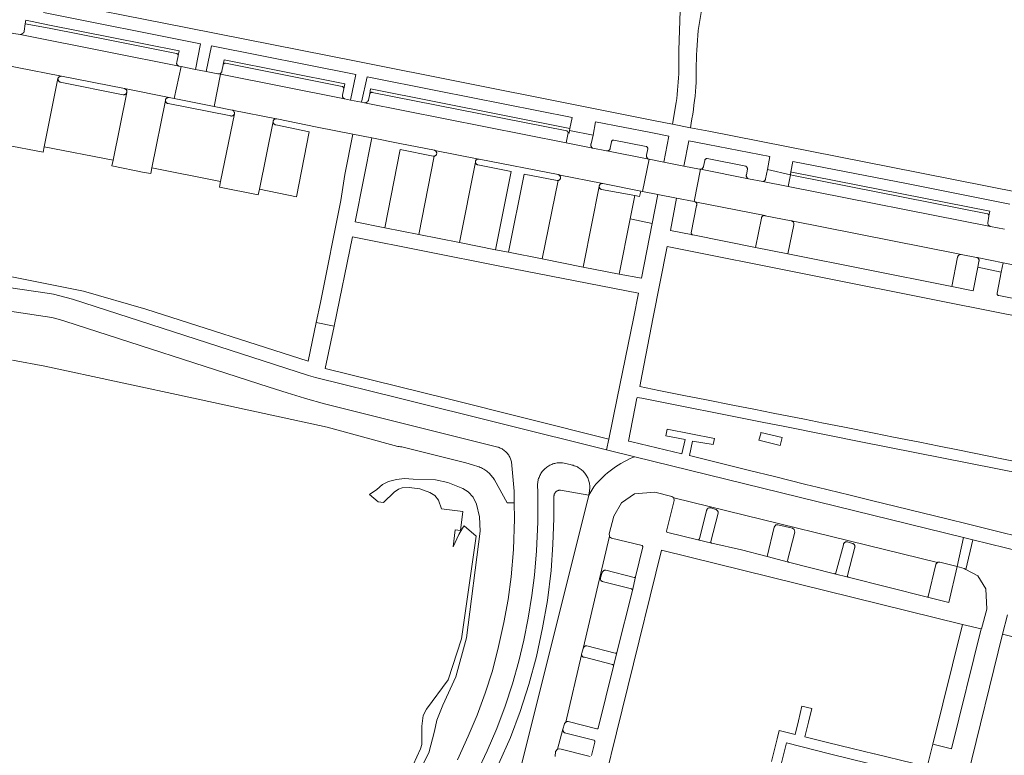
# Model space of a CAD drawing. Extents: x 146402 to 164798, y 455483 to 464134.
# Tile 144 of 256: x 156520 to 156669, y 458946 to 459057. Entities that reach past the tile are written whole.
import ezdxf

# ---------------------------------------------------------------- set-up
doc = ezdxf.new("R2010")
doc.units = 0
doc.header["$LTSCALE"] = 0.2
for name, color, linetype, lineweight in [('B-XX-VH-VERHARDING_ASFALT-GV', 252, 'CONTINUOUS', 18), ('B-XX-VH-VERHARDING_BETONSTRAATSTEEN-GV', 252, 'CONTINUOUS', 18), ('B-XX-VH-VERHARDING_STRAATBAKSTEEN-GV', 252, 'CONTINUOUS', 18), ('B-XX-VH-VERHARDING_TEGEL-GV', 252, 'CONTINUOUS', 18), ('B-XX-VH-VERHARDING_TEGEL_RUBBER-GV', 252, 'CONTINUOUS', 18)]:
    doc.layers.add(name, color=color, linetype=linetype, lineweight=lineweight)

msp = doc.modelspace()

# ---------------------------------------------------------------- linework, layer by layer
at = {"layer": 'B-XX-VH-VERHARDING_ASFALT-GV'}
msp.add_lwpolyline([(156620.273, 459058.674), (156620.085, 459052.717), (156620.1, 459052.221), (156620.111, 459051.599), (156620.114, 459050.977), (156620.109, 459050.355), (156620.096, 459049.733), (156620.075, 459049.111), (156620.047, 459048.49), (156620.01, 459047.869), (156619.965, 459047.249), (156619.912, 459046.629), (156619.851, 459046.01), (156619.783, 459045.391), (156619.706, 459044.774), (156619.153, 459041.492), (156621.845, 459040.964), (156621.968, 459041.645), (156622.083, 459042.327), (156622.19, 459043.011), (156622.29, 459043.696), (156622.381, 459044.381), (156622.464, 459045.068), (156622.54, 459045.756), (156622.608, 459046.445), (156622.667, 459047.134), (156622.719, 459047.824), (156622.724, 459047.903), (156622.718, 459048.302), (156622.714, 459049.039), (156622.718, 459049.775), (156622.73, 459050.511), (156622.75, 459051.247), (156622.778, 459051.983), (156622.814, 459052.718), (156622.858, 459053.453), (156622.91, 459054.188), (156622.97, 459054.922), (156623.038, 459055.655), (156623.676, 459059.593)], dxfattribs=at)
at = {"layer": 'B-XX-VH-VERHARDING_BETONSTRAATSTEEN-GV'}
for points in [[(156486.009, 459061.904), (156485.009, 459062.119), (156484.062, 459057.245), (156500, 459054.084), (156503.623, 459053.366), (156510.47, 459051.99), (156519.929, 459050.09), (156526.642, 459048.741), (156536.161, 459046.869), (156542.924, 459045.519), (156543.681, 459045.369), (156544.733, 459050.213), (156544.458, 459050.267), (156533.805, 459052.41), (156520.365, 459055.051), (156519.419, 459055.237), (156517.801, 459055.555), (156517.107, 459055.691), (156500, 459059.115), (156493.073, 459060.502), (156493.023, 459060.512)], [(156524.765, 459056.024), (156521.163, 459056.699), (156521.01, 459055.572), (156520.98, 459055.478), (156520.935, 459055.391), (156520.877, 459055.312), (156520.806, 459055.244), (156520.726, 459055.188), (156520.637, 459055.146), (156520.543, 459055.118), (156520.516, 459055.114), (156520.365, 459055.051), (156533.805, 459052.41), (156544.458, 459050.267), (156544.398, 459050.282), (156544.341, 459050.304), (156544.288, 459050.334), (156544.238, 459050.371), (156544.194, 459050.413), (156544.156, 459050.461), (156544.124, 459050.514), (156544.1, 459050.57), (156544.083, 459050.629), (156544.074, 459050.69), (156544.072, 459050.751), (156544.079, 459050.812), (156544.091, 459050.863), (156544.285, 459051.845), (156544.298, 459051.91), (156544.285, 459051.984), (156544.269, 459052.028), (156544.246, 459052.068), (156544.217, 459052.105), (156544.182, 459052.135), (156544.142, 459052.159), (156544.098, 459052.176), (156544.053, 459052.186), (156544.05, 459052.186), (156534.205, 459054.144)], [(156524.565, 459056.54), (156521.234, 459057.222), (156521.163, 459056.699), (156524.765, 459056.024), (156534.205, 459054.144), (156544.05, 459052.186), (156544.053, 459052.186), (156544.098, 459052.176), (156544.142, 459052.159), (156544.182, 459052.135), (156544.217, 459052.105), (156544.246, 459052.068), (156544.269, 459052.028), (156544.285, 459051.984), (156544.298, 459051.91), (156544.431, 459052.58), (156534.267, 459054.623)], [(156546.909, 459049.786), (156544.733, 459050.213), (156543.681, 459045.369), (156549.754, 459044.165), (156550.695, 459049.042), (156550.326, 459049.115), (156548.549, 459049.464)], [(156551.47, 459050.729), (156551.422, 459050.735), (156551.374, 459050.733), (156551.328, 459050.723), (156551.283, 459050.706), (156551.242, 459050.681), (156551.205, 459050.65), (156551.174, 459050.613), (156551.136, 459050.549), (156551.124, 459050.486), (156550.92, 459049.536), (156550.911, 459049.494), (156550.892, 459049.433), (156550.865, 459049.375), (156550.831, 459049.321), (156550.791, 459049.271), (156550.745, 459049.227), (156550.693, 459049.189), (156550.638, 459049.158), (156550.578, 459049.134), (156550.517, 459049.117), (156550.453, 459049.108), (156550.389, 459049.108), (156550.326, 459049.115), (156550.695, 459049.042), (156569.498, 459045.315), (156569.412, 459045.356), (156569.361, 459045.39), (156569.313, 459045.431), (156569.272, 459045.477), (156569.236, 459045.528), (156569.208, 459045.584), (156569.187, 459045.642), (156569.174, 459045.703), (156569.168, 459045.765), (156569.171, 459045.827), (156569.181, 459045.888), (156569.37, 459046.858), (156569.372, 459046.909), (156569.366, 459046.961), (156569.353, 459047.01), (156569.332, 459047.057), (156569.303, 459047.1), (156569.269, 459047.138), (156569.229, 459047.171), (156569.184, 459047.197), (156569.136, 459047.215), (156569.119, 459047.22)], [(156569.513, 459047.594), (156551.27, 459051.245), (156551.136, 459050.549), (156551.174, 459050.613), (156551.205, 459050.65), (156551.242, 459050.681), (156551.283, 459050.706), (156551.328, 459050.723), (156551.374, 459050.733), (156551.422, 459050.735), (156551.47, 459050.729), (156569.119, 459047.22), (156569.136, 459047.215), (156569.184, 459047.197), (156569.229, 459047.171), (156569.269, 459047.138), (156569.303, 459047.1), (156569.332, 459047.057), (156569.353, 459047.01), (156569.366, 459046.961), (156569.372, 459046.909), (156569.37, 459046.858)], [(156569.498, 459045.315), (156550.695, 459049.042), (156549.754, 459044.165), (156552.455, 459043.629), (156552.459, 459043.629), (156559.181, 459042.291), (156559.241, 459042.28), (156565.347, 459041.062), (156570.756, 459039.984), (156573.625, 459039.415), (156577.847, 459038.577), (156583.082, 459037.538), (156583.133, 459037.528), (156589.803, 459036.213), (156589.86, 459036.202), (156601.813, 459033.859), (156601.867, 459033.848), (156608.573, 459032.505), (156614.326, 459031.376), (156614.605, 459031.321), (156615.576, 459036.185), (156615.551, 459036.19), (156609.203, 459037.45), (156609.124, 459037.466), (156607.073, 459037.867), (156603.045, 459038.655), (156572.507, 459044.718), (156572.075, 459044.803), (156570.396, 459045.136)], [(156526.105, 459048.365), (156526.106, 459048.401), (156526.101, 459048.385), (156524.039, 459038.084), (156534.441, 459036.024), (156536.517, 459046.269), (156536.495, 459046.213), (156536.464, 459046.16), (156536.428, 459046.111), (156536.385, 459046.068), (156536.337, 459046.031), (156536.284, 459046), (156536.229, 459045.977), (156536.17, 459045.961), (156536.11, 459045.953), (156536.049, 459045.953), (156535.992, 459045.96), (156526.453, 459047.85), (156526.393, 459047.878), (156526.337, 459047.912), (156526.285, 459047.953), (156526.239, 459048.001), (156526.198, 459048.053), (156526.165, 459048.11), (156526.138, 459048.17), (156526.119, 459048.234), (156526.108, 459048.299)], [(156542.924, 459045.519), (156536.161, 459046.869), (156536.22, 459046.854), (156536.277, 459046.832), (156536.33, 459046.802), (156536.378, 459046.766), (156536.422, 459046.724), (156536.459, 459046.676), (156536.49, 459046.624), (156536.514, 459046.568), (156536.531, 459046.509), (156536.539, 459046.449), (156536.54, 459046.388), (156536.533, 459046.328), (156536.517, 459046.269), (156534.441, 459036.024), (156534.273, 459035.172), (156539.179, 459034.194), (156540.158, 459034.003), (156540.323, 459034.872), (156542.378, 459045.092), (156542.385, 459045.152), (156542.4, 459045.211), (156542.422, 459045.267), (156542.452, 459045.319), (156542.488, 459045.368), (156542.53, 459045.411), (156542.578, 459045.448), (156542.63, 459045.479), (156542.685, 459045.503), (156542.744, 459045.519), (156542.804, 459045.527), (156542.864, 459045.527)], [(156573.657, 459046.312), (156573.609, 459046.318), (156573.56, 459046.316), (156573.513, 459046.306), (156573.468, 459046.288), (156573.426, 459046.263), (156573.389, 459046.232), (156573.358, 459046.195), (156573.333, 459046.153), (156573.315, 459046.108), (156573.309, 459046.083), (156573.102, 459045.109), (156573.089, 459045.069), (156573.061, 459045.009), (156573.027, 459044.952), (156572.985, 459044.9), (156572.938, 459044.853), (156572.886, 459044.812), (156572.829, 459044.777), (156572.769, 459044.75), (156572.705, 459044.73), (156572.64, 459044.718), (156572.573, 459044.714), (156572.507, 459044.718), (156603.045, 459038.655), (156603.318, 459040.19), (156603.319, 459040.196), (156603.323, 459040.24), (156603.319, 459040.285), (156603.307, 459040.328), (156603.287, 459040.368), (156603.261, 459040.404), (156603.229, 459040.435), (156603.191, 459040.46), (156603.15, 459040.477), (156603.121, 459040.485)], [(156603.601, 459040.862), (156573.397, 459046.828), (156573.309, 459046.083), (156573.315, 459046.108), (156573.333, 459046.153), (156573.358, 459046.195), (156573.389, 459046.232), (156573.426, 459046.263), (156573.468, 459046.288), (156573.513, 459046.306), (156573.56, 459046.316), (156573.609, 459046.318), (156573.657, 459046.312), (156603.121, 459040.485), (156603.15, 459040.477), (156603.191, 459040.46), (156603.229, 459040.435), (156603.261, 459040.404), (156603.287, 459040.368), (156603.307, 459040.328), (156603.319, 459040.285), (156603.323, 459040.24), (156603.319, 459040.196), (156603.318, 459040.19), (156603.476, 459040.156), (156603.537, 459040.52)], [(156542.38, 459045.032), (156542.378, 459045.092), (156540.323, 459034.872), (156550.728, 459032.802), (156552.818, 459043.077), (156552.806, 459043.034), (156552.782, 459042.978), (156552.752, 459042.926), (156552.715, 459042.878), (156552.672, 459042.836), (156552.624, 459042.799), (156552.571, 459042.77), (156552.516, 459042.747), (156552.457, 459042.732), (156552.397, 459042.725), (156552.337, 459042.726), (156552.277, 459042.735), (156542.764, 459044.619), (156542.761, 459044.619), (156542.702, 459044.633), (156542.646, 459044.654), (156542.593, 459044.683), (156542.544, 459044.718), (156542.5, 459044.76), (156542.462, 459044.807), (156542.43, 459044.858), (156542.406, 459044.914), (156542.389, 459044.972)], [(156559.181, 459042.291), (156552.459, 459043.629), (156552.512, 459043.615), (156552.568, 459043.593), (156552.621, 459043.563), (156552.669, 459043.527), (156552.713, 459043.485), (156552.75, 459043.438), (156552.781, 459043.386), (156552.804, 459043.33), (156552.82, 459043.272), (156552.828, 459043.212), (156552.829, 459043.152), (156552.821, 459043.092), (156552.818, 459043.077), (156550.728, 459032.802), (156550.565, 459031.935), (156556.425, 459030.775), (156556.591, 459031.647), (156558.675, 459041.915), (156558.682, 459041.949), (156558.7, 459042.006), (156558.726, 459042.061), (156558.758, 459042.111), (156558.797, 459042.157), (156558.842, 459042.197), (156558.891, 459042.231), (156558.945, 459042.259), (156559.002, 459042.278), (156559.061, 459042.291), (156559.121, 459042.295)], [(156558.672, 459041.889), (156558.675, 459041.915), (156556.591, 459031.647), (156562.235, 459030.495), (156564.152, 459040.352), (156559.067, 459041.392), (156559.026, 459041.399), (156558.968, 459041.416), (156558.913, 459041.44), (156558.862, 459041.471), (156558.815, 459041.509), (156558.773, 459041.553), (156558.738, 459041.601), (156558.71, 459041.654), (156558.689, 459041.711), (156558.675, 459041.769), (156558.67, 459041.829)], [(156607.108, 459039.827), (156603.537, 459040.52), (156603.476, 459040.156), (156603.318, 459040.19), (156603.045, 459038.655), (156607.073, 459037.867), (156607.04, 459037.881), (156606.986, 459037.911), (156606.937, 459037.948), (156606.892, 459037.992), (156606.854, 459038.04), (156606.822, 459038.093), (156606.797, 459038.15), (156606.78, 459038.209), (156606.771, 459038.27), (156606.769, 459038.332), (156606.776, 459038.393), (156606.79, 459038.453), (156606.812, 459038.511)], [(156610.203, 459039.083), (156610.156, 459039.084), (156610.109, 459039.077), (156610.063, 459039.063), (156610.021, 459039.041), (156609.984, 459039.012), (156609.951, 459038.977), (156609.925, 459038.937), (156609.905, 459038.894), (156609.894, 459038.848), (156609.892, 459038.835), (156609.711, 459037.842), (156609.704, 459037.804), (156609.686, 459037.746), (156609.66, 459037.69), (156609.628, 459037.639), (156609.589, 459037.592), (156609.545, 459037.551), (156609.495, 459037.516), (156609.441, 459037.487), (156609.384, 459037.466), (156609.324, 459037.453), (156609.264, 459037.448), (156609.203, 459037.45), (156615.551, 459036.19), (156615.477, 459036.218), (156615.422, 459036.248), (156615.371, 459036.285), (156615.326, 459036.327), (156615.285, 459036.376), (156615.252, 459036.428), (156615.225, 459036.485), (156615.206, 459036.545), (156615.195, 459036.606), (156615.191, 459036.669), (156615.196, 459036.732), (156615.208, 459036.793), (156615.393, 459037.753), (156615.393, 459037.806), (156615.385, 459037.859), (156615.369, 459037.909), (156615.346, 459037.957), (156615.316, 459038.001), (156615.28, 459038.039), (156615.238, 459038.072), (156615.192, 459038.098), (156615.153, 459038.114), (156610.25, 459039.074)], [(156582.906, 459036.662), (156577.923, 459037.669), (156575.568, 459025.803), (156580.71, 459024.776), (156583.057, 459036.659), (156583.025, 459036.655), (156582.965, 459036.655)], [(156589.803, 459036.213), (156583.133, 459037.528), (156583.216, 459037.487), (156583.265, 459037.454), (156583.31, 459037.414), (156583.349, 459037.369), (156583.382, 459037.319), (156583.407, 459037.265), (156583.426, 459037.208), (156583.436, 459037.149), (156583.438, 459037.09), (156583.433, 459037.03), (156583.42, 459036.972), (156583.399, 459036.916), (156583.37, 459036.863), (156583.335, 459036.815), (156583.294, 459036.772), (156583.248, 459036.734), (156583.196, 459036.703), (156583.142, 459036.679), (156583.084, 459036.663), (156583.057, 459036.659), (156580.71, 459024.776), (156586.899, 459023.57), (156589.305, 459035.737), (156589.303, 459035.75), (156589.304, 459035.809), (156589.313, 459035.868), (156589.33, 459035.925), (156589.354, 459035.98), (156589.385, 459036.03), (156589.423, 459036.077), (156589.467, 459036.117), (156589.516, 459036.152), (156589.568, 459036.179), (156589.624, 459036.199), (156589.683, 459036.212), (156589.742, 459036.217)], [(156589.31, 459035.69), (156589.305, 459035.737), (156586.899, 459023.57), (156592.35, 459022.483), (156594.687, 459034.333), (156589.68, 459035.333), (156589.668, 459035.335), (156589.611, 459035.349), (156589.555, 459035.371), (156589.503, 459035.401), (156589.456, 459035.437), (156589.413, 459035.479), (156589.377, 459035.526), (156589.348, 459035.578), (156589.325, 459035.633)], [(156615.597, 459036.181), (156615.576, 459036.185), (156614.605, 459031.321), (156616.935, 459030.864), (156619.76, 459030.306), (156622.401, 459029.783), (156623.353, 459034.662), (156623.318, 459034.669), (156623.219, 459034.689), (156620.867, 459035.149), (156617.839, 459035.742)], [(156630.227, 459035.157), (156624.363, 459036.286), (156624.317, 459036.285), (156624.267, 459036.277), (156624.219, 459036.261), (156624.173, 459036.238), (156624.132, 459036.208), (156624.096, 459036.172), (156624.066, 459036.13), (156624.043, 459036.085), (156624.028, 459036.036), (156624.02, 459035.986), (156623.813, 459035.073), (156623.807, 459035.035), (156623.791, 459034.976), (156623.767, 459034.92), (156623.736, 459034.868), (156623.699, 459034.821), (156623.655, 459034.778), (156623.607, 459034.742), (156623.554, 459034.712), (156623.498, 459034.69), (156623.439, 459034.675), (156623.379, 459034.668), (156623.318, 459034.669), (156623.353, 459034.662), (156630.637, 459033.232), (156630.549, 459033.275), (156630.497, 459033.31), (156630.45, 459033.352), (156630.408, 459033.399), (156630.372, 459033.451), (156630.344, 459033.507), (156630.323, 459033.567), (156630.309, 459033.628), (156630.303, 459033.691), (156630.306, 459033.754), (156630.316, 459033.816), (156630.498, 459034.692), (156630.481, 459034.767), (156630.456, 459034.842), (156630.424, 459034.913), (156630.384, 459034.981), (156630.338, 459035.045), (156630.285, 459035.104)], [(156601.651, 459032.95), (156596.67, 459033.951), (156594.311, 459022.112), (156599.427, 459021.102), (156601.805, 459032.954), (156601.772, 459032.948), (156601.712, 459032.945)], [(156608.573, 459032.505), (156601.867, 459033.848), (156601.953, 459033.806), (156602.003, 459033.772), (156602.049, 459033.731), (156602.088, 459033.685), (156602.122, 459033.635), (156602.148, 459033.58), (156602.167, 459033.522), (156602.179, 459033.463), (156602.182, 459033.402), (156602.177, 459033.341), (156602.165, 459033.282), (156602.145, 459033.225), (156602.117, 459033.17), (156602.083, 459033.12), (156602.042, 459033.075), (156601.996, 459033.036), (156601.945, 459033.003), (156601.89, 459032.977), (156601.832, 459032.959), (156601.805, 459032.954), (156599.427, 459021.102), (156605.634, 459019.872), (156605.726, 459020.343), (156608.036, 459032.063), (156608.036, 459032.095), (156608.045, 459032.155), (156608.061, 459032.212), (156608.085, 459032.267), (156608.116, 459032.319), (156608.154, 459032.366), (156608.197, 459032.408), (156608.246, 459032.443), (156608.298, 459032.472), (156608.355, 459032.493), (156608.413, 459032.507), (156608.473, 459032.513), (156608.533, 459032.511)], [(156636.984, 459033.823), (156633.494, 459034.615), (156633.228, 459033.227), (156633.222, 459033.188), (156633.207, 459033.128), (156633.185, 459033.072), (156633.155, 459033.018), (156633.118, 459032.969), (156633.075, 459032.925), (156633.027, 459032.887), (156632.975, 459032.856), (156632.918, 459032.832), (156632.86, 459032.815), (156632.799, 459032.806), (156636.65, 459032.05)], [(156637.454, 459033.714), (156636.984, 459033.823), (156636.65, 459032.05), (156667.292, 459026.003), (156667.237, 459026.018), (156667.174, 459026.042), (156667.115, 459026.074), (156667.06, 459026.112), (156667.01, 459026.157), (156666.966, 459026.207), (156666.928, 459026.262), (156666.897, 459026.322), (156666.873, 459026.384), (156666.857, 459026.449), (156666.848, 459026.516), (156666.848, 459026.583), (156667.032, 459027.587), (156667.038, 459027.62), (156667.028, 459027.695), (156667.014, 459027.743), (156666.992, 459027.787), (156666.963, 459027.827), (156666.928, 459027.863), (156666.888, 459027.892), (156666.844, 459027.914), (156666.797, 459027.929)], [(156637.218, 459034.222), (156637.067, 459034.259), (156636.984, 459033.823), (156637.454, 459033.714), (156666.797, 459027.929), (156666.844, 459027.914), (156666.888, 459027.892), (156666.928, 459027.863), (156666.963, 459027.827), (156666.992, 459027.787), (156667.014, 459027.743), (156667.028, 459027.695), (156667.038, 459027.62), (156667.175, 459028.343)], [(156608.036, 459032.035), (156608.036, 459032.063), (156605.726, 459020.343), (156605.634, 459019.872), (156611.075, 459018.795), (156612.73, 459027.175), (156613.421, 459030.676), (156608.405, 459031.616), (156608.347, 459031.631), (156608.291, 459031.653), (156608.239, 459031.683), (156608.191, 459031.719), (156608.148, 459031.762), (156608.111, 459031.809), (156608.081, 459031.861), (156608.058, 459031.917), (156608.043, 459031.975)], [(156614.605, 459031.321), (156614.326, 459031.376), (156614.159, 459030.531), (156613.421, 459030.676), (156612.73, 459027.175), (156616.073, 459026.48), (156616.935, 459030.864)], [(156633.087, 459027.656), (156622.526, 459029.758), (156622.58, 459029.734), (156622.631, 459029.704), (156622.677, 459029.667), (156622.717, 459029.624), (156622.751, 459029.576), (156622.779, 459029.523), (156622.799, 459029.468), (156622.811, 459029.41), (156622.816, 459029.351), (156622.812, 459029.292), (156622.801, 459029.234), (156622.785, 459029.186), (156621.969, 459025.071), (156621.967, 459025.02), (156621.974, 459024.97), (156621.988, 459024.921), (156622.009, 459024.876), (156622.038, 459024.834), (156622.073, 459024.797), (156622.113, 459024.766), (156622.157, 459024.742), (156622.203, 459024.725), (156631.675, 459022.851), (156632.588, 459027.269), (156632.6, 459027.328), (156632.619, 459027.384), (156632.646, 459027.438), (156632.68, 459027.487), (156632.72, 459027.532), (156632.766, 459027.571), (156632.816, 459027.603), (156632.87, 459027.629), (156632.927, 459027.647), (156632.986, 459027.657), (156633.046, 459027.659)], [(156662.376, 459021.868), (156637.15, 459026.861), (156637.208, 459026.841), (156637.263, 459026.815), (156637.314, 459026.781), (156637.36, 459026.74), (156637.4, 459026.695), (156637.434, 459026.644), (156637.461, 459026.589), (156637.481, 459026.531), (156637.493, 459026.471), (156637.497, 459026.41), (156637.494, 459026.349), (156637.482, 459026.289), (156637.479, 459026.279), (156636.575, 459021.875), (156660.915, 459017.046), (156661.405, 459016.946), (156662.285, 459021.375), (156662.304, 459021.437), (156662.33, 459021.496), (156662.364, 459021.551), (156662.404, 459021.602), (156662.45, 459021.647), (156662.502, 459021.687), (156662.557, 459021.719), (156662.617, 459021.745), (156662.679, 459021.763), (156662.743, 459021.773), (156662.808, 459021.776), (156662.849, 459021.773)], [(156669.172, 459020.508), (156665.236, 459021.292), (156665.291, 459021.27), (156665.343, 459021.24), (156665.39, 459021.204), (156665.431, 459021.162), (156665.467, 459021.114), (156665.496, 459021.062), (156665.518, 459021.007), (156665.532, 459020.949), (156665.539, 459020.89), (156665.537, 459020.831), (156665.527, 459020.772), (156665.514, 459020.726), (156665.341, 459019.832), (156668.893, 459019.097)], [(156659.231, 458975.142), (156619.317, 458984.922), (156619.351, 458984.9), (156619.388, 458984.518), (156618.221, 458979.896), (156618.296, 458979.745), (156618.414, 458979.693), (156622.971, 458978.591), (156623.012, 458978.591), (156623.053, 458978.598), (156623.092, 458978.613), (156623.127, 458978.635), (156623.157, 458978.664), (156623.181, 458978.698), (156623.195, 458978.727), (156624.304, 458982.997), (156624.311, 458983.051), (156624.326, 458983.11), (156624.348, 458983.167), (156624.378, 458983.22), (156624.414, 458983.269), (156624.457, 458983.312), (156624.504, 458983.35), (156624.557, 458983.381), (156624.613, 458983.405), (156624.671, 458983.422), (156624.732, 458983.431), (156624.793, 458983.431), (156624.853, 458983.424), (156624.912, 458983.409), (156625.687, 458983.185), (156625.702, 458983.18), (156625.762, 458983.154), (156625.817, 458983.121), (156625.869, 458983.081), (156625.915, 458983.035), (156625.955, 458982.984), (156625.988, 458982.929), (156626.015, 458982.869), (156626.034, 458982.807), (156626.045, 458982.744), (156626.048, 458982.679), (156626.043, 458982.614), (156624.935, 458978.321), (156624.928, 458978.283), (156624.929, 458978.245), (156624.937, 458978.207), (156624.954, 458978.172), (156624.977, 458978.141), (156625.006, 458978.116), (156625.039, 458978.097), (156625.069, 458978.087), (156629.586, 458977.04), (156633.455, 458976.042), (156634.543, 458980.483), (156634.794, 458980.825), (156635.092, 458980.863), (156637.276, 458980.324), (156637.535, 458980.125), (156637.655, 458979.741), (156636.543, 458975.453), (156636.617, 458975.273), (156636.701, 458975.205), (156643.649, 458973.45), (156643.69, 458973.449), (156643.731, 458973.457), (156643.77, 458973.472), (156643.805, 458973.494), (156643.836, 458973.522), (156643.86, 458973.556), (156643.874, 458973.584), (156645.021, 458977.844), (156645.028, 458977.899), (156645.043, 458977.958), (156645.066, 458978.014), (156645.096, 458978.067), (156645.133, 458978.116), (156645.176, 458978.159), (156645.224, 458978.197), (156645.277, 458978.227), (156645.333, 458978.251), (156645.391, 458978.267), (156645.452, 458978.275), (156645.513, 458978.275), (156645.573, 458978.268), (156645.632, 458978.252), (156646.405, 458978.021), (156646.416, 458978.017), (156646.475, 458977.99), (156646.531, 458977.957), (156646.582, 458977.916), (156646.628, 458977.87), (156646.668, 458977.819), (156646.702, 458977.763), (156646.728, 458977.703), (156646.747, 458977.641), (156646.758, 458977.576), (156646.761, 458977.511), (156646.756, 458977.446), (156645.611, 458973.163), (156645.604, 458973.125), (156645.604, 458973.087), (156645.612, 458973.049), (156645.628, 458973.014), (156645.651, 458972.983), (156645.68, 458972.957), (156645.713, 458972.938), (156645.743, 458972.928), (156657.738, 458969.919), (156657.768, 458969.925), (156657.795, 458969.939), (156657.818, 458969.959), (156657.834, 458969.985), (156657.838, 458969.994), (156658.986, 458974.825), (156658.994, 458974.85), (156659.018, 458974.911), (156659.049, 458974.967), (156659.087, 458975.02), (156659.131, 458975.067), (156659.181, 458975.109)], [(156609.606, 458979.023), (156609.589, 458979.146), (156605.592, 458962.124), (156605.607, 458962.175), (156605.612, 458962.189), (156605.638, 458962.249), (156605.671, 458962.305), (156605.71, 458962.356), (156605.756, 458962.403), (156605.807, 458962.443), (156605.862, 458962.477), (156605.921, 458962.503), (156605.983, 458962.523), (156606.047, 458962.534), (156606.112, 458962.538), (156606.177, 458962.533), (156610.473, 458961.438), (156610.51, 458961.431), (156610.548, 458961.431), (156610.585, 458961.439), (156610.619, 458961.455), (156610.649, 458961.478), (156610.674, 458961.506), (156610.694, 458961.542), (156610.695, 458961.547), (156613.072, 458970.925), (156613.073, 458970.966), (156613.065, 458971.007), (156613.05, 458971.045), (156613.027, 458971.08), (156612.999, 458971.109), (156612.965, 458971.133), (156612.936, 458971.147), (156608.663, 458972.244), (156608.609, 458972.25), (156608.55, 458972.265), (156608.494, 458972.287), (156608.44, 458972.317), (156608.391, 458972.353), (156608.347, 458972.395), (156608.309, 458972.443), (156608.278, 458972.495), (156608.253, 458972.551), (156608.236, 458972.61), (156608.227, 458972.67), (156608.226, 458972.731), (156608.233, 458972.792), (156608.248, 458972.851), (156608.47, 458973.626), (156608.474, 458973.638), (156608.5, 458973.698), (156608.533, 458973.754), (156608.572, 458973.805), (156608.618, 458973.852), (156608.669, 458973.892), (156608.725, 458973.926), (156608.784, 458973.953), (156608.846, 458973.973), (156608.91, 458973.984), (156608.975, 458973.988), (156609.04, 458973.984), (156613.336, 458972.889), (156613.372, 458972.881), (156613.41, 458972.881), (156613.446, 458972.889), (156613.48, 458972.905), (156613.51, 458972.928), (156613.534, 458972.956), (156613.554, 458972.992), (156614.662, 458977.509), (156614.629, 458977.583), (156614.517, 458977.712), (156609.901, 458978.846)], [(156665.861, 458965.124), (156663.054, 458965.776), (156658.541, 458947.629), (156661.365, 458946.929)], [(156605.373, 458961.159), (156605.37, 458961.179), (156602.977, 458950.984), (156603.033, 458951.019), (156603.093, 458951.046), (156603.155, 458951.065), (156603.219, 458951.077), (156603.284, 458951.08), (156603.349, 458951.076), (156607.694, 458949.966), (156607.728, 458949.958), (156607.762, 458949.958), (156607.796, 458949.966), (156607.827, 458949.982), (156607.853, 458950.004), (156607.874, 458950.032), (156607.888, 458950.064), (156607.894, 458950.087), (156610.209, 458959.474), (156610.209, 458959.515), (156610.202, 458959.556), (156610.187, 458959.594), (156610.165, 458959.629), (156610.136, 458959.659), (156610.102, 458959.682), (156610.073, 458959.696), (156605.8, 458960.793), (156605.747, 458960.799), (156605.687, 458960.814), (156605.63, 458960.836), (156605.577, 458960.866), (156605.528, 458960.902), (156605.484, 458960.944), (156605.446, 458960.992), (156605.415, 458961.044), (156605.39, 458961.1)]]:
    msp.add_lwpolyline(points, close=True, dxfattribs=at)
for points in [[(156518.041, 459038.387), (156523.868, 459037.234), (156524.039, 459038.084), (156526.101, 459048.385), (156526.106, 459048.401), (156526.12, 459048.444), (156526.146, 459048.5), (156526.179, 459048.552), (156526.218, 459048.599), (156526.264, 459048.641), (156526.314, 459048.677), (156526.369, 459048.706), (156526.427, 459048.727), (156526.487, 459048.741), (156526.548, 459048.747), (156526.61, 459048.745), (156526.642, 459048.741), (156519.929, 459050.09)], [(156669.403, 459025.587), (156667.292, 459026.003), (156636.65, 459032.05), (156632.799, 459032.806), (156630.637, 459033.232), (156623.353, 459034.662), (156622.401, 459029.783), (156622.526, 459029.758), (156633.087, 459027.656), (156633.155, 459027.643), (156637.095, 459026.872), (156637.15, 459026.861), (156662.376, 459021.868), (156662.849, 459021.773), (156665.13, 459021.313), (156665.236, 459021.292), (156669.172, 459020.508), (156696.481, 459015.072)], [(156500, 459019.497), (156524.453, 459015.897), (156525.415, 459015.741), (156526.394, 459015.526), (156527.368, 459015.283), (156528.329, 459015.01), (156564.041, 459003.458), (156565.081, 459003.155), (156565.092, 459003.145), (156577.762, 459000), (156609.149, 458992.209), (156609.482, 458993.835), (156584.76, 459000), (156566.578, 459004.534), (156567.893, 459010.927), (156565.203, 459011.458), (156563.997, 459005.604), (156539.388, 459013.508), (156529.958, 459016.22), (156503.41, 459021.504)], [(156696.481, 459015.072), (156669.172, 459020.508), (156668.893, 459019.097), (156668.264, 459015.909), (156668.258, 459015.861), (156668.261, 459015.812), (156668.271, 459015.765), (156668.289, 459015.72), (156668.315, 459015.678), (156668.346, 459015.642), (156668.383, 459015.611), (156668.425, 459015.586), (156668.47, 459015.569), (156668.518, 459015.559), (156668.525, 459015.558), (156695.094, 459010.259)], [(156589.525, 458943.291), (156591.092, 458946.656), (156592.54, 458950.027), (156593.801, 458953.388), (156594.909, 458956.79), (156595.873, 458960.228), (156596.618, 458963.4), (156597.308, 458966.716), (156597.857, 458970.147), (156598.224, 458973.239), (156598.525, 458976.895), (156598.724, 458981.261), (156598.734, 458986.257), (156598.716, 458986.394), (156598.701, 458986.56), (156598.695, 458986.727), (156598.696, 458986.894), (156598.705, 458987.06), (156598.723, 458987.226), (156598.748, 458987.391), (156598.781, 458987.554), (156598.822, 458987.716), (156598.871, 458987.875), (156598.927, 458988.032), (156598.99, 458988.186), (156599.062, 458988.337), (156599.14, 458988.484), (156599.225, 458988.628), (156599.317, 458988.767), (156599.415, 458988.901), (156599.52, 458989.031), (156599.631, 458989.155), (156599.748, 458989.274), (156599.87, 458989.388), (156599.998, 458989.495), (156600.13, 458989.596), (156600.268, 458989.69), (156600.409, 458989.778), (156600.555, 458989.859), (156600.705, 458989.933), (156600.857, 458990), (156601.013, 458990.059), (156601.172, 458990.111), (156601.333, 458990.155), (156601.495, 458990.191), (156601.66, 458990.219), (156601.825, 458990.24), (156601.991, 458990.252), (156602.158, 458990.257), (156602.325, 458990.253), (156602.491, 458990.242), (156603.623, 458989.961), (156603.784, 458989.934), (156603.947, 458989.898), (156604.108, 458989.855), (156604.267, 458989.804), (156604.424, 458989.746), (156604.577, 458989.68), (156604.727, 458989.607), (156604.874, 458989.526), (156605.016, 458989.439), (156605.154, 458989.345), (156605.288, 458989.245), (156605.416, 458989.138), (156605.539, 458989.025), (156605.657, 458988.907), (156605.769, 458988.783), (156605.875, 458988.654), (156605.974, 458988.519), (156606.067, 458988.381), (156606.154, 458988.238), (156606.233, 458988.091), (156606.305, 458987.94), (156606.37, 458987.786), (156606.427, 458987.629), (156606.477, 458987.47), (156606.519, 458987.308), (156606.554, 458987.145), (156606.58, 458986.98), (156606.599, 458986.814), (156606.609, 458986.647), (156606.612, 458986.48), (156606.607, 458986.313), (156606.593, 458986.147), (156606.572, 458985.981), (156606.466, 458985.36), (156607.222, 458986.617), (156607.539, 458986.994), (156607.868, 458987.361), (156608.209, 458987.717), (156608.562, 458988.062), (156608.925, 458988.395), (156609.299, 458988.716), (156609.683, 458989.025), (156610.077, 458989.321), (156610.481, 458989.605), (156610.893, 458989.875), (156611.314, 458990.131), (156611.743, 458990.374), (156612.18, 458990.603), (156612.624, 458990.817), (156613.074, 458991.017), (156613.425, 458991.159), (156609.149, 458992.209), (156577.762, 459000), (156565.092, 459003.145), (156565.081, 459003.155), (156564.041, 459003.458), (156528.329, 459015.01), (156527.368, 459015.283), (156526.394, 459015.526), (156525.415, 459015.741), (156524.453, 459015.897), (156500, 459019.497)], [(156519.221, 459005.769), (156524.094, 459004.861), (156546.609, 459000), (156566.869, 458995.626), (156577.571, 458992.729), (156577.766, 458992.708), (156577.959, 458992.678), (156578.151, 458992.641), (156587.866, 458990.238), (156588.843, 458989.95), (156589.793, 458989.647), (156589.863, 458989.62), (156590.041, 458989.547), (156590.217, 458989.465), (156590.389, 458989.377), (156590.557, 458989.282), (156590.722, 458989.179), (156590.881, 458989.07), (156591.036, 458988.955), (156591.187, 458988.833), (156591.332, 458988.705), (156591.471, 458988.571), (156591.605, 458988.432), (156591.734, 458988.287), (156591.856, 458988.137), (156591.971, 458987.982), (156592.08, 458987.822), (156592.183, 458987.658), (156594.127, 458984.195), (156595.177, 458984.176), (156595.164, 458985.93), (156594.755, 458990.379), (156594.718, 458990.53), (156594.672, 458990.678), (156594.62, 458990.824), (156594.56, 458990.967), (156594.492, 458991.106), (156594.418, 458991.242), (156594.336, 458991.374), (156594.248, 458991.502), (156594.154, 458991.624), (156594.053, 458991.742), (156593.946, 458991.855), (156593.834, 458991.962), (156593.716, 458992.062), (156593.593, 458992.157), (156593.466, 458992.245), (156593.334, 458992.327), (156593.198, 458992.401), (156593.058, 458992.469), (156592.915, 458992.529), (156592.769, 458992.582), (156592.716, 458992.599), (156566.452, 458999.171), (156563.585, 458999.957), (156563.447, 459000), (156560.819, 459000.819), (156558.069, 459001.711), (156527.129, 459011.656), (156526.136, 459011.966), (156525.181, 459012.209), (156524.179, 459012.389), (156500, 459015.994)], [(156500, 459015.994), (156524.179, 459012.389), (156525.181, 459012.209), (156526.136, 459011.966), (156527.129, 459011.656), (156558.069, 459001.711), (156560.819, 459000.819), (156563.447, 459000), (156563.585, 458999.957), (156566.452, 458999.171), (156592.716, 458992.599), (156592.769, 458992.582), (156592.915, 458992.529), (156593.058, 458992.469), (156593.198, 458992.401), (156593.334, 458992.327), (156593.466, 458992.245), (156593.593, 458992.157), (156593.716, 458992.062), (156593.834, 458991.962), (156593.946, 458991.855), (156594.053, 458991.742), (156594.154, 458991.624), (156594.248, 458991.502), (156594.336, 458991.374), (156594.418, 458991.242), (156594.492, 458991.106), (156594.56, 458990.967), (156594.62, 458990.824), (156594.672, 458990.678), (156594.718, 458990.53), (156594.755, 458990.379), (156595.164, 458985.93), (156595.177, 458984.176), (156595.194, 458981.741), (156595.05, 458977.135), (156594.716, 458972.977), (156594.235, 458969.526), (156593.617, 458966.065), (156592.784, 458962.444), (156591.86, 458958.767), (156590.776, 458955.366), (156589.557, 458952.034), (156588.211, 458948.837), (156586.58, 458945.279)]]:
    msp.add_lwpolyline(points, dxfattribs=at)
at = {"layer": 'B-XX-VH-VERHARDING_STRAATBAKSTEEN-GV'}
for points in [[(156601.347, 458945.777), (156601.443, 458946.546), (156601.708, 458946.901), (156602.545, 458949.898), (156602.778, 458950.718), (156602.782, 458950.731), (156602.808, 458950.79), (156602.841, 458950.846), (156602.881, 458950.898), (156602.927, 458950.944), (156602.977, 458950.984), (156605.37, 458961.179), (156605.364, 458961.219), (156605.363, 458961.28), (156605.37, 458961.341), (156605.385, 458961.4), (156605.592, 458962.124), (156609.589, 458979.146), (156609.545, 458979.469), (156610.258, 458982.162), (156611.402, 458984.196), (156613.357, 458985.519), (156616.436, 458985.796), (156619.015, 458985.115), (156619.317, 458984.922), (156659.231, 458975.142), (156659.235, 458975.144), (156659.294, 458975.173), (156659.355, 458975.194), (156659.418, 458975.207), (156659.483, 458975.212), (156659.548, 458975.21), (156659.612, 458975.199), (156662.203, 458974.532), (156663.177, 458978.943), (156613.425, 458991.159), (156613.074, 458991.017), (156612.624, 458990.817), (156612.18, 458990.603), (156611.743, 458990.374), (156611.314, 458990.131), (156610.893, 458989.875), (156610.481, 458989.605), (156610.077, 458989.321), (156609.683, 458989.025), (156609.299, 458988.716), (156608.925, 458988.395), (156608.562, 458988.062), (156608.209, 458987.717), (156607.868, 458987.361), (156607.539, 458986.994), (156607.222, 458986.617), (156606.466, 458985.36), (156594.72, 458938.271)], [(156592.831, 458944.698), (156594.594, 458948.655), (156596.08, 458952.602), (156597.405, 458956.704), (156598.535, 458960.941), (156599.459, 458965.267), (156600.202, 458969.41), (156600.747, 458973.941), (156601.013, 458977.86), (156601.151, 458981.843), (156601.19, 458985.247), (156601.198, 458985.307), (156601.217, 458985.392), (156601.243, 458985.475), (156601.277, 458985.555), (156601.318, 458985.632), (156601.366, 458985.704), (156601.42, 458985.772), (156601.48, 458985.835), (156601.546, 458985.891), (156601.617, 458985.942), (156601.692, 458985.986), (156601.771, 458986.022), (156601.852, 458986.052), (156601.937, 458986.073), (156602.022, 458986.087), (156602.109, 458986.093), (156602.196, 458986.091), (156606.466, 458985.36), (156606.572, 458985.981), (156606.593, 458986.147), (156606.607, 458986.313), (156606.612, 458986.48), (156606.609, 458986.647), (156606.599, 458986.814), (156606.58, 458986.98), (156606.554, 458987.145), (156606.519, 458987.308), (156606.477, 458987.47), (156606.427, 458987.629), (156606.37, 458987.786), (156606.305, 458987.94), (156606.233, 458988.091), (156606.154, 458988.238), (156606.067, 458988.381), (156605.974, 458988.519), (156605.875, 458988.654), (156605.769, 458988.783), (156605.657, 458988.907), (156605.539, 458989.025), (156605.416, 458989.138), (156605.288, 458989.245), (156605.154, 458989.345), (156605.016, 458989.439), (156604.874, 458989.526), (156604.727, 458989.607), (156604.577, 458989.68), (156604.424, 458989.746), (156604.267, 458989.804), (156604.108, 458989.855), (156603.947, 458989.898), (156603.784, 458989.934), (156603.623, 458989.961), (156602.491, 458990.242), (156602.325, 458990.253), (156602.158, 458990.257), (156601.991, 458990.252), (156601.825, 458990.24), (156601.66, 458990.219), (156601.495, 458990.191), (156601.333, 458990.155), (156601.172, 458990.111), (156601.013, 458990.059), (156600.857, 458990), (156600.705, 458989.933), (156600.555, 458989.859), (156600.409, 458989.778), (156600.268, 458989.69), (156600.13, 458989.596), (156599.998, 458989.495), (156599.87, 458989.388), (156599.748, 458989.274), (156599.631, 458989.155), (156599.52, 458989.031), (156599.415, 458988.901), (156599.317, 458988.767), (156599.225, 458988.628), (156599.14, 458988.484), (156599.062, 458988.337), (156598.99, 458988.186), (156598.927, 458988.032), (156598.871, 458987.875), (156598.822, 458987.716), (156598.781, 458987.554), (156598.748, 458987.391), (156598.723, 458987.226), (156598.705, 458987.06), (156598.696, 458986.894), (156598.695, 458986.727), (156598.701, 458986.56), (156598.716, 458986.394), (156598.734, 458986.257), (156598.724, 458981.261), (156598.525, 458976.895), (156598.224, 458973.239), (156597.857, 458970.147), (156597.308, 458966.716), (156596.618, 458963.4), (156595.873, 458960.228), (156594.909, 458956.79), (156593.801, 458953.388), (156592.54, 458950.027), (156591.092, 458946.656), (156589.525, 458943.291)], [(156676.944, 458975.563), (156664.6, 458978.594), (156663.562, 458974.103), (156665.377, 458973.123), (156666.578, 458971.148), (156666.694, 458968.065), (156665.923, 458965.11), (156665.861, 458965.124), (156661.365, 458946.929), (156658.541, 458947.629), (156657.697, 458944.233)], [(156663.79, 458942.681), (156669.067, 458964.315), (156669.85, 458967.249)]]:
    msp.add_lwpolyline(points, dxfattribs=at)
msp.add_lwpolyline([(156664.6, 458978.594), (156663.177, 458978.943), (156662.203, 458974.532), (156663.282, 458974.254), (156663.562, 458974.103)], close=True, dxfattribs=at)
at = {"layer": 'B-XX-VH-VERHARDING_TEGEL-GV'}
for points in [[(156723.272, 459083.221), (156717.646, 459054.692), (156717.083, 459051.834), (156714.272, 459037.581), (156711.372, 459023.231), (156676.721, 459030.141), (156651.963, 459035.055), (156624.618, 459040.42), (156621.845, 459040.964), (156619.153, 459041.492), (156616.242, 459042.073), (156603.368, 459044.644), (156571.515, 459050.994), (156545.695, 459056.095), (156523.161, 459060.592)], [(156523.914, 459058.375), (156547.697, 459053.675), (156546.909, 459049.786), (156548.549, 459049.464), (156549.361, 459053.337), (156571.192, 459049.012), (156570.396, 459045.136), (156572.075, 459044.803), (156572.891, 459048.645), (156583.55, 459046.546), (156603.928, 459042.498), (156603.601, 459040.862), (156603.537, 459040.52), (156607.108, 459039.827), (156607.495, 459041.865), (156615.876, 459040.226), (156618.578, 459039.698), (156617.839, 459035.742), (156620.867, 459035.149), (156621.587, 459038.988), (156624.49, 459038.429), (156633.877, 459036.621), (156633.494, 459034.615), (156636.984, 459033.823), (156637.067, 459034.259), (156637.368, 459035.858), (156654.807, 459032.458), (156670.184, 459029.393)], [(156695.094, 459010.259), (156668.525, 459015.558), (156668.518, 459015.559), (156668.47, 459015.569), (156668.425, 459015.586), (156668.383, 459015.611), (156668.346, 459015.642), (156668.315, 459015.678), (156668.289, 459015.72), (156668.271, 459015.765), (156668.261, 459015.812), (156668.258, 459015.861), (156668.264, 459015.909), (156668.893, 459019.097), (156665.341, 459019.832), (156664.659, 459016.287), (156661.405, 459016.946), (156660.915, 459017.046), (156636.575, 459021.875), (156631.675, 459022.851), (156622.203, 459024.725), (156618.819, 459025.378), (156619.76, 459030.306), (156616.935, 459030.864), (156616.073, 459026.48), (156614.437, 459018.165), (156611.075, 459018.795), (156605.634, 459019.872), (156599.427, 459021.102), (156594.311, 459022.112), (156592.35, 459022.483), (156586.899, 459023.57), (156580.71, 459024.776), (156575.568, 459025.803), (156571.076, 459026.687), (156573.625, 459039.415), (156570.756, 459039.984), (156569.556, 459033.881), (156568.903, 459029.965), (156565.826, 459014.481), (156565.203, 459011.458), (156567.893, 459010.927), (156570.673, 459024.444), (156592.997, 459020.016), (156613.996, 459015.89), (156613.213, 459012.101), (156610.741, 459000), (156609.482, 458993.835), (156609.149, 458992.209), (156613.425, 458991.159), (156663.177, 458978.943), (156664.6, 458978.594), (156676.944, 458975.563)], [(156671.72, 458990.297), (156662.311, 458992.187), (156659.517, 458992.754), (156656.567, 458993.352), (156652.603, 458994.139), (156649.68, 458994.719), (156644.912, 458995.666), (156642.005, 458996.243), (156639.097, 458996.82), (156634.363, 458997.76), (156631.439, 458998.341), (156628.514, 458998.922), (156624.019, 458999.814), (156621.094, 459000.395), (156617.049, 459001.198), (156614.184, 459001.767), (156614.552, 459003.64), (156616.191, 459012.262), (156618.266, 459022.715), (156618.314, 459022.96), (156660.801, 459014.518), (156709.411, 459004.841)], [(156676.091, 458977.945), (156663.918, 458980.936), (156660.677, 458981.732), (156649.276, 458984.533), (156646.005, 458985.337), (156641.023, 458986.561), (156639.34, 458986.966), (156634.364, 458988.195), (156631.005, 458989.033), (156621.692, 458991.319), (156622.155, 458993.501), (156625.265, 458992.987), (156625.495, 458993.896), (156618.314, 458995.315), (156618.107, 458994.313), (156621.045, 458993.76), (156620.562, 458991.571), (156612.968, 458993.404), (156612.45, 458993.503), (156613.734, 459000), (156613.762, 459000.141), (156614.473, 459000), (156632.69, 458996.386), (156636.113, 458995.711), (156647.911, 458993.374), (156704.857, 458982.096)], [(156607.293, 458935.638), (156617.454, 458977.008), (156663.054, 458965.776), (156665.861, 458965.124), (156665.923, 458965.11), (156666.694, 458968.065), (156666.578, 458971.148), (156665.377, 458973.123), (156663.562, 458974.103), (156663.282, 458974.254), (156662.203, 458974.532), (156660.96, 458969.111), (156657.738, 458969.919), (156645.743, 458972.928), (156643.649, 458973.45), (156636.701, 458975.205), (156633.455, 458976.042), (156629.586, 458977.04), (156625.069, 458978.087), (156622.971, 458978.591), (156618.414, 458979.693), (156618.296, 458979.745), (156618.221, 458979.896), (156619.388, 458984.518), (156619.351, 458984.9), (156619.317, 458984.922), (156619.015, 458985.115), (156616.436, 458985.796), (156613.357, 458985.519), (156611.402, 458984.196), (156610.258, 458982.162), (156609.545, 458979.469), (156609.589, 458979.146), (156609.606, 458979.023), (156609.901, 458978.846), (156614.517, 458977.712), (156614.629, 458977.583), (156614.662, 458977.509), (156613.554, 458972.992), (156613.072, 458970.925), (156610.695, 458961.547), (156610.694, 458961.542), (156610.209, 458959.474), (156607.894, 458950.087), (156607.888, 458950.064), (156607.874, 458950.032), (156607.853, 458950.004), (156607.827, 458949.982), (156607.796, 458949.966), (156607.762, 458949.958), (156607.728, 458949.958), (156607.694, 458949.966), (156603.349, 458951.076), (156603.284, 458951.08), (156603.219, 458951.077), (156603.155, 458951.065), (156603.093, 458951.046), (156603.033, 458951.019), (156602.977, 458950.984), (156602.927, 458950.944), (156602.881, 458950.898), (156602.841, 458950.846), (156602.808, 458950.79), (156602.782, 458950.731), (156602.778, 458950.718), (156602.545, 458949.898), (156602.536, 458949.838), (156602.535, 458949.777), (156602.542, 458949.716), (156602.557, 458949.657), (156602.579, 458949.6), (156602.609, 458949.547), (156602.645, 458949.498), (156602.688, 458949.455), (156602.736, 458949.417), (156602.788, 458949.386), (156602.844, 458949.362), (156602.903, 458949.345), (156602.963, 458949.337), (156602.971, 458949.336), (156607.244, 458948.239), (156607.25, 458948.236), (156607.287, 458948.217), (156607.319, 458948.19), (156607.345, 458948.159), (156607.365, 458948.122), (156607.378, 458948.082), (156607.382, 458948.041), (156607.379, 458948), (156607.368, 458947.96), (156606.869, 458945.949)], [(156669.85, 458967.249), (156669.067, 458964.315), (156716.427, 458952.667)], [(156655.524, 458944.763), (156649.689, 458946.188), (156649.647, 458946.198), (156646.324, 458947.009), (156642.594, 458947.919), (156639.156, 458948.758), (156639.701, 458950.993), (156640.205, 458953.057), (156638.732, 458953.417), (156638.187, 458951.182), (156637.683, 458949.118), (156635.296, 458949.719), (156634.987, 458948.478), (156634.13, 458945.033)], [(156634.514, 458940.362), (156636.372, 458947.83), (156642.892, 458946.21), (156648.831, 458944.734)], [(156606.669, 458945.77), (156602.057, 458946.943), (156601.708, 458946.901), (156601.443, 458946.546), (156601.347, 458945.777)]]:
    msp.add_lwpolyline(points, dxfattribs=at)
msp.add_lwpolyline([(156635.732, 458994.074), (156632.517, 458994.822), (156632.485, 458994.627), (156632.219, 458993.671), (156635.445, 458992.841)], close=True, dxfattribs=at)
at = {"layer": 'B-XX-VH-VERHARDING_TEGEL_RUBBER-GV'}
msp.add_lwpolyline([(156580.332, 458942.53), (156582.24, 458946.339), (156583.084, 458949.605), (156583.458, 458951.279), (156584.344, 458953.574), (156586.338, 458957.836), (156587.925, 458963.758), (156590.017, 458979.891), (156589.906, 458982.057), (156589.478, 458983.956), (156588.956, 458985.027), (156588.2, 458985.822), (156587.371, 458986.33), (156585.119, 458987.271), (156583.239, 458987.67), (156579.863, 458987.759), (156578.546, 458987.841), (156577.358, 458987.733), (156576.127, 458987.391), (156575.225, 458986.975), (156574.398, 458986.198), (156573.283, 458985.439), (156574.576, 458984.344), (156575.366, 458984.217), (156576.998, 458985.786), (156577.634, 458986.244), (156578.207, 458986.457), (156579.29, 458986.512), (156580.893, 458986.293), (156582.38, 458985.754), (156583.146, 458985.267), (156583.689, 458984.557), (156584.179, 458983.281), (156587.383, 458982.891), (156587.022, 458979.971), (156586.226, 458980.069), (156585.929, 458977.528), (156586.782, 458979.362), (156587.366, 458980.326), (156587.619, 458980.692), (156589.42, 458979.141), (156587.171, 458963.592), (156585.177, 458957.364), (156581.89, 458952.962), (156581.379, 458951.963), (156581.194, 458950.397), (156581.163, 458947.594), (156580.998, 458946.957), (156579.883, 458944.513)], dxfattribs=at)

doc.saveas('drawing.dxf')
